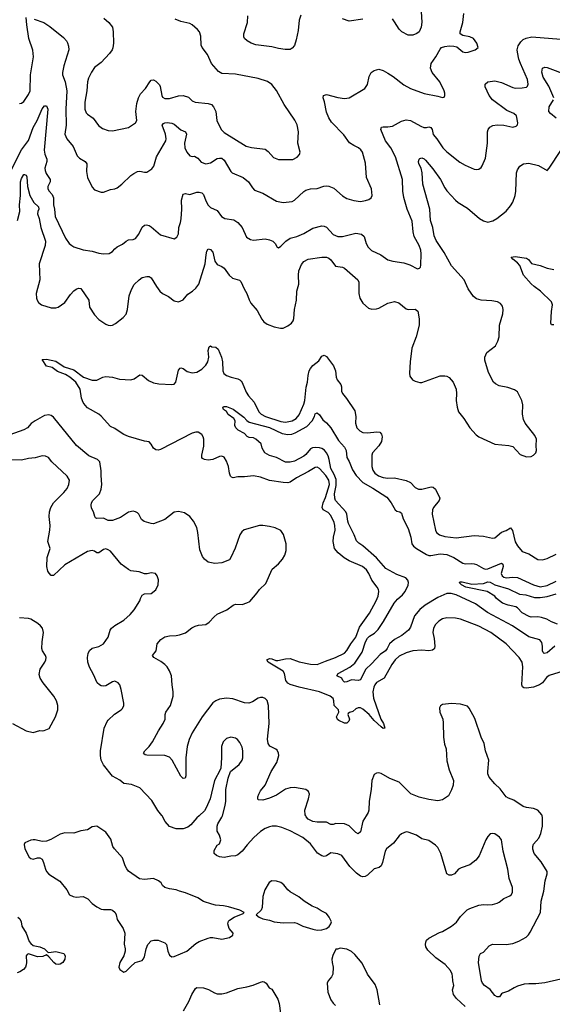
# Model space of a CAD drawing. Header units: inches. Extents: x 1173000 to 1307049, y 522583 to 678455.
# Tile 220 of 256: x 1224993 to 1229676, y 598344 to 606995. Entities that reach past the tile are written whole.
import ezdxf

# ---------------------------------------------------------------- set-up
doc = ezdxf.new("R2010")
doc.units = ezdxf.units.IN
doc.header["$MEASUREMENT"] = 0
doc.layers.add('B2529', color=7, linetype='Continuous')
doc.layers.add('B2620', color=7, linetype='Continuous')

msp = doc.modelspace()

# ---------------------------------------------------------------- linework, layer by layer
at = {"layer": 'B2529', "color": 5}
for points, elevation in [([(1226569.6, 600000), (1226550, 599982), (1226498, 599922), (1226470, 599900.5), (1226430, 599886), (1226370, 599886), (1226310, 599905.1), (1226271.8, 599950), (1226244.6, 600000)], 940), ([(1228910, 598325.2), (1228834.5, 598394.5), (1228807, 598430), (1228798, 598470), (1228809.4, 598510), (1228801.3, 598550), (1228799.7, 598590), (1228796.9, 598610), (1228780.7, 598640.7), (1228733.8, 598693.8), (1228652.3, 598752.3), (1228581, 598821), (1228565.1, 598850), (1228560.7, 598870), (1228562.9, 598890), (1228571.3, 598908.7), (1228590, 598926), (1228684.4, 598975.6), (1228710, 598983), (1228790, 599030.6), (1228834.9, 599065.1), (1228870, 599114), (1228927.3, 599172.7), (1228950, 599186.8), (1229030, 599216.3), (1229070, 599220.5), (1229110, 599217.1), (1229150, 599221.6), (1229190, 599232.4), (1229210, 599240.4), (1229250, 599272.2), (1229302, 599298), (1229316, 599310), (1229327, 599330), (1229326, 599370), (1229296.9, 599450), (1229285.7, 599530), (1229243.6, 599690), (1229230, 599788), (1229213.1, 599813.1), (1229170, 599841.2), (1229150, 599846), (1229130, 599841.2), (1229110, 599819), (1229093, 599790), (1229031.8, 599648.2), (1229002.8, 599610), (1228951.3, 599570), (1228875.9, 599544.1), (1228851.3, 599530), (1228814.8, 599490), (1228790, 599479.5), (1228770, 599479.5), (1228749.4, 599490), (1228695.1, 599670), (1228670, 599720.9), (1228650, 599742.9), (1228590, 599784.5), (1228530, 599799.3), (1228482, 599830), (1228410, 599857), (1228390, 599858), (1228350, 599842.7), (1228330, 599825.2), (1228279.5, 599760.5), (1228217.3, 599710), (1228206.4, 599690), (1228182.6, 599590), (1228170, 599560.9), (1228152.7, 599547.3), (1228110, 599535.6), (1228050, 599478.9), (1228030, 599466.9), (1228010, 599464.8), (1227990, 599471.1), (1227955.3, 599495.3), (1227894.7, 599554.7), (1227825.2, 599650), (1227790, 599667), (1227730, 599675.1), (1227691.4, 599648.6), (1227670, 599644), (1227649.8, 599649.8), (1227612, 599672), (1227550, 599755.1), (1227482.9, 599810), (1227370, 599867.8), (1227297.3, 599897.3), (1227250, 599908.3), (1227211.7, 599908.3), (1227190, 599903), (1227150, 599887.8), (1227110, 599862.4), (1227050.4, 599810), (1226993.4, 599746.6), (1226950.4, 599690), (1226910, 599656.2), (1226890, 599647.3), (1226850, 599647), (1226790, 599633.6), (1226750, 599639.7), (1226723.7, 599650), (1226703.6, 599670), (1226703.3, 599696.7), (1226730, 599742), (1226750, 599754), (1226762, 599790), (1226748.7, 599830), (1226730, 599866), (1226729.5, 599909.5), (1226736.2, 599930), (1226771.7, 599988.3), (1226774.8, 600000)], 940), ([(1228038.5, 600000), (1228010, 599954.5), (1227990, 599859), (1227970, 599842), (1227950, 599854.7), (1227891.1, 599911.1), (1227850, 599929.8), (1227772.8, 599932.8), (1227750, 599922.4), (1227730, 599922.7), (1227690, 599943.5), (1227610, 599943), (1227570, 599949.2), (1227530.4, 599970.4), (1227512.9, 599990), (1227508.3, 600000)], 920), ([(1229750, 598566), (1229610, 598533.1), (1229530, 598524), (1229470, 598524.8), (1229430, 598519.8), (1229370, 598502.7), (1229340.5, 598490), (1229290, 598458.9), (1229238.5, 598441.5), (1229230, 598436.2), (1229210.9, 598409.1), (1229190, 598408.5), (1229170, 598419.9), (1229130, 598474.1), (1229080.3, 598510), (1229061.3, 598530), (1229054.5, 598550), (1229028.6, 598710), (1229032, 598768), (1229045.2, 598790), (1229070, 598802), (1229122.2, 598857.8), (1229150, 598872.2), (1229270.8, 598869.2), (1229330, 598878.3), (1229381.1, 598898.9), (1229445.1, 598934.9), (1229465.7, 598954.3), (1229481.5, 598978.5), (1229571.1, 599150), (1229577.3, 599250), (1229602.7, 599337.3), (1229612.1, 599430), (1229629.7, 599490), (1229629.6, 599510), (1229576.8, 599596.8), (1229516.2, 599670), (1229506.3, 599706.3), (1229506, 599730), (1229511.6, 599750), (1229557.1, 599802.9), (1229575.2, 599844.8), (1229589.7, 599910), (1229590, 599986), (1229586.3, 600000)], 920), ([(1224975.5, 599110), (1224994, 599094), (1225004.9, 599070), (1225012, 599030), (1225048.7, 598968.7), (1225077.1, 598897.1), (1225090, 598877.1), (1225110, 598862), (1225170, 598848.4), (1225211.8, 598831.8), (1225241, 598801), (1225250, 598798), (1225310, 598807.7), (1225382, 598790), (1225394, 598770), (1225390, 598742), (1225373, 598710), (1225350, 598697), (1225330, 598694.5), (1225310, 598698), (1225293.2, 598710), (1225250, 598762), (1225230, 598778), (1225194.9, 598765.1), (1225150, 598761.3), (1225070, 598787), (1225058, 598782), (1225048.9, 598771.1), (1225053.4, 598710), (1225050.3, 598690), (1225042.6, 598670), (1225026.4, 598650), (1224995.5, 598630), (1224970, 598619.8)], 940), ([(1228160.2, 598339.8), (1228136.3, 598470), (1228117.3, 598517.3), (1228050, 598609.2), (1228004.4, 598704.4), (1227941.2, 598781.2), (1227909.3, 598809.3), (1227870, 598829), (1227810, 598838), (1227788, 598828), (1227772, 598828), (1227746.2, 598773.8), (1227738, 598742), (1227740.4, 598710), (1227750.3, 598670), (1227745.2, 598610), (1227734.1, 598585.9), (1227705.3, 598550), (1227696.5, 598530), (1227702.3, 598450), (1227730, 598383), (1227750, 598353), (1227770, 598333.4)], 960), ([(1226434.1, 598285.9), (1226480.5, 598370), (1226506, 598430), (1226538.4, 598481.6), (1226550, 598492.4), (1226610, 598488.2), (1226652.8, 598472.8), (1226704.4, 598444.4), (1226730, 598435.3), (1226770, 598434.9), (1226810, 598444.6), (1226910, 598484.2), (1226990, 598497), (1227047.2, 598512.8), (1227110, 598539.5), (1227130, 598544.9), (1227141.1, 598541.1), (1227159.1, 598530), (1227186.8, 598490), (1227210, 598478), (1227261.6, 598390), (1227274.4, 598350), (1227285.1, 598265.1)], 940)]:
    msp.add_lwpolyline(points, dxfattribs=dict(at, elevation=elevation))
at = {"layer": 'B2529', "color": 5, "elevation": 960}
for points in [[(1225670, 599908.7), (1225630, 599904), (1225590, 599877.2), (1225530, 599867.3), (1225470, 599847.3), (1225390.6, 599849.4), (1225370, 599846), (1225350, 599839.3), (1225267.9, 599792.1), (1225230, 599777.2), (1225190, 599775.1), (1225130, 599789.5), (1225110, 599789.4), (1225090, 599786), (1225038, 599762), (1225031, 599749), (1225039.3, 599710), (1225077.3, 599637.3), (1225090, 599624), (1225110, 599619.1), (1225150, 599630.8), (1225170, 599631), (1225190, 599618), (1225202.8, 599590), (1225219.1, 599530), (1225230, 599511), (1225250, 599487.3), (1225345.8, 599425.8), (1225406, 599350), (1225430, 599306.8), (1225462, 599290), (1225490, 599284), (1225551.3, 599291.3), (1225591.1, 599271.1), (1225631.3, 599230), (1225670, 599201), (1225710, 599181), (1225730, 599176), (1225790, 599176), (1225810, 599170.8), (1225832, 599150), (1225842, 599130), (1225851, 599090), (1225903.8, 599010), (1225916.3, 598970), (1225912.7, 598872.7), (1225920.5, 598830), (1225919.3, 598810), (1225907.7, 598770), (1225874, 598710), (1225864.7, 598670), (1225872, 598650), (1225910, 598626), (1225930, 598636), (1225966, 598674), (1226009.6, 598710.4), (1226068.7, 598730), (1226078.9, 598741.1), (1226090, 598762), (1226104.5, 598830), (1226120.9, 598870), (1226150, 598903), (1226171.3, 598908.7), (1226210, 598906.3), (1226270, 598883.8), (1226283.8, 598870), (1226294.4, 598810), (1226310, 598774.8), (1226330, 598762), (1226350, 598764.9), (1226462, 598810), (1226541.2, 598878.8), (1226570, 598894.8), (1226650, 598924.7), (1226670, 598931), (1226690, 598931), (1226770, 598917.3), (1226838, 598930), (1226868, 598950), (1226868.7, 598970), (1226835.3, 599010), (1226824, 599050), (1226830, 599074), (1226836.4, 599083.6), (1226878, 599110), (1226959, 599141), (1226968, 599150), (1226928, 599170), (1226830, 599199.5), (1226786, 599210), (1226715.5, 599215.5), (1226683.1, 599223.1), (1226610, 599248.7), (1226558.9, 599278.9), (1226450, 599322), (1226396.6, 599336.6), (1226370, 599349.3), (1226310, 599357.2), (1226270, 599369), (1226250, 599388.7), (1226237.2, 599410), (1226213.2, 599430), (1226170, 599449.3), (1226090, 599440.9), (1226046.8, 599446.8), (1225950, 599514), (1225934, 599534), (1225921, 599561), (1225898, 599630), (1225825.2, 599710), (1225813.2, 599730), (1225795.5, 599795.5), (1225750, 599855.3)], [(1227210.5, 599429.5), (1227186, 599414), (1227147, 599350), (1227132, 599290), (1227124.9, 599195.1), (1227116, 599170), (1227072, 599130), (1227098, 599110), (1227130, 599094.8), (1227190, 599082.8), (1227230, 599067.3), (1227310, 599058.8), (1227410, 599062), (1227430, 599058), (1227482, 599030), (1227570, 599002.8), (1227610, 598996), (1227650, 598998), (1227670, 599004.7), (1227690, 599011.3), (1227712.9, 599027.1), (1227728.7, 599050), (1227735.3, 599070), (1227715.3, 599110), (1227690, 599142), (1227644.1, 599164.1), (1227609.6, 599189.6), (1227565.9, 599205.9), (1227495.1, 599250), (1227448.2, 599288.2), (1227370, 599332.7), (1227350, 599349.2), (1227314.9, 599394.9), (1227290, 599414.5), (1227250, 599427.3)]]:
    msp.add_lwpolyline(points, close=True, dxfattribs=at)
at = {"layer": 'B2620', "color": 5}
for points, elevation in [([(1228518.9, 607110), (1228527.6, 606972.4), (1228524.2, 606930), (1228505.5, 606890), (1228486.1, 606873.9), (1228450, 606859.7), (1228410, 606858.9), (1228351.8, 606890), (1228330, 606911.8), (1228290, 606978), (1228270, 607002.7)], 960), ([(1224990, 606259.1), (1225010, 606260.7), (1225030, 606276.3), (1225070, 606337.1), (1225083.5, 606370), (1225087, 606510), (1225114.5, 606670), (1225107, 606727), (1225074.2, 606830), (1225056.4, 606950), (1225050, 607014)], 960), ([(1225120.2, 607000.2), (1225203.8, 606970), (1225256.9, 606936.9), (1225377.8, 606837.8), (1225404.9, 606810), (1225413, 606793), (1225422.4, 606762.4), (1225424.6, 606730), (1225379.8, 606590), (1225370.2, 606530.2), (1225370.2, 606510), (1225392.2, 606450), (1225406.5, 606370), (1225399.3, 606210), (1225400.9, 606070), (1225390.4, 605990), (1225406.4, 605950), (1225462.4, 605882.4), (1225498.3, 605798.3), (1225518.5, 605778.5), (1225570, 605750.3), (1225582.6, 605730), (1225581.2, 605661.2), (1225587.8, 605607.8), (1225630, 605522.8), (1225650, 605501), (1225710, 605478.8), (1225730, 605478.8), (1225790, 605504), (1225830, 605510.6), (1225850, 605519.1), (1225890, 605550.4), (1225970, 605626), (1225996.6, 605643.4), (1226030, 605660.3), (1226050, 605663.7), (1226090, 605654.4), (1226110, 605657.1), (1226155.1, 605684.9), (1226171, 605709), (1226194.7, 605790), (1226277.3, 605930), (1226280.4, 605950), (1226276.1, 605990), (1226246, 606070), (1226256.6, 606083.4), (1226269, 606090), (1226290, 606091.7), (1226330, 606086.7), (1226350, 606077.6), (1226408.5, 606028.5), (1226450.4, 606010), (1226459, 605990), (1226442.9, 605910), (1226444.7, 605870), (1226461.5, 605830), (1226490, 605800.3), (1226510, 605794.6), (1226530, 605796.1), (1226558.3, 605778.3), (1226590, 605744.6), (1226630, 605730.3), (1226670, 605738.9), (1226730, 605775.5), (1226750, 605779.6), (1226770, 605777.4), (1226790, 605762.4), (1226850, 605661.6), (1226861.6, 605650), (1226959.1, 605610), (1227003.8, 605570), (1227038.5, 605518.5), (1227058.9, 605498.9), (1227130.2, 605470.2), (1227250, 605400.4), (1227310, 605388.7), (1227390, 605398), (1227410, 605410.3), (1227490, 605484.9), (1227510, 605498), (1227550, 605508.8), (1227610, 605512), (1227667.3, 605532.7), (1227690, 605534.9), (1227710, 605531.8), (1227754.1, 605514.1), (1227830, 605448), (1227870, 605423.8), (1227930, 605405.5), (1227990, 605399.1), (1228034.2, 605405.8), (1228063.2, 605416.8), (1228082, 605430), (1228093.2, 605450), (1228085.1, 605510), (1228042.4, 605610), (1228034.1, 605734.1), (1228007.3, 605830), (1227993.1, 605853.1), (1227972.3, 605870), (1227929.7, 605889.7), (1227893.5, 605913.5), (1227842.4, 605982.4), (1227733.6, 606093.6), (1227710, 606133.2), (1227690, 606182), (1227673.3, 606273.3), (1227660.9, 606310), (1227664, 606330), (1227690, 606338), (1227790, 606310.4), (1227850, 606303.8), (1227890, 606308.4), (1228028.1, 606391.9), (1228050, 606426), (1228065.1, 606494.9), (1228084.5, 606530), (1228109.7, 606550.3), (1228150, 606559.3), (1228190, 606548.4), (1228230, 606527), (1228277.2, 606497.2), (1228370, 606422.6), (1228430, 606390.4), (1228550, 606346.4), (1228670, 606323), (1228710, 606311), (1228724, 606316), (1228731.9, 606328.1), (1228732, 606350), (1228725.2, 606370), (1228687, 606450), (1228620.9, 606530), (1228604.5, 606570), (1228610, 606611), (1228651.2, 606668.8), (1228690, 606736), (1228701.2, 606750), (1228730, 606760.4), (1228770, 606764.4), (1228810, 606761.6), (1228836.1, 606756.1), (1228890, 606713.4), (1228910, 606707), (1228935.3, 606710), (1228998, 606730), (1229024, 606750), (1229012.7, 606790), (1228982.7, 606830), (1228950, 606845.1), (1228890, 606855.1), (1228865.2, 606870), (1228866, 606890), (1228889.5, 606970), (1228898, 607050)], 960), ([(1225733.4, 607010), (1225778, 606970), (1225810.2, 606930.2), (1225815.8, 606890), (1225818.7, 606790), (1225813, 606747), (1225806.4, 606730), (1225781.1, 606698.9), (1225710, 606619.5), (1225650, 606574.5), (1225624.5, 606535.5), (1225598.2, 606481.8), (1225589.3, 606450.7), (1225584.7, 606370), (1225566.7, 606270), (1225566, 606210), (1225578.3, 606178.3), (1225590, 606165.2), (1225640.3, 606130), (1225687, 606067), (1225719.9, 606039.9), (1225770, 606021.3), (1225810, 606019.5), (1225950, 606048.2), (1226010, 606088), (1226022.4, 606110), (1226015.5, 606190), (1226022.3, 606257.7), (1226036.5, 606310), (1226056.5, 606343.5), (1226098.2, 606390), (1226135.8, 606450), (1226150, 606465.3), (1226170, 606467.2), (1226190, 606456.5), (1226222.3, 606422.3), (1226229.3, 606409.3), (1226242.7, 606330), (1226250, 606315.5), (1226270, 606303.1), (1226310, 606303.6), (1226390, 606327.6), (1226430, 606328.9), (1226476.1, 606316.1), (1226510, 606283), (1226536, 606270), (1226650, 606259.5), (1226680.7, 606250), (1226697.6, 606230), (1226716.5, 606190), (1226726.7, 606110), (1226763.8, 606030), (1226790, 606004.9), (1226984.2, 605884.2), (1227030, 605871.4), (1227150, 605856.9), (1227178.2, 605838.2), (1227225.4, 605785.4), (1227270, 605767.7), (1227393.5, 605766.5), (1227432.6, 605787.4), (1227452, 605810), (1227458.4, 605830), (1227439.7, 605910), (1227445.1, 606010), (1227432.9, 606072.9), (1227413.5, 606113.5), (1227319.2, 606250), (1227251.8, 606371.8), (1227210, 606425.1), (1227171.8, 606451.8), (1227090, 606477.7), (1226890, 606517.4), (1226770, 606524), (1226739.6, 606539.6), (1226680.5, 606610), (1226642.9, 606690), (1226597.4, 606750), (1226587.9, 606772.1), (1226586.6, 606850), (1226572.7, 606890), (1226557.2, 606910), (1226509.2, 606950), (1226490, 606960.7), (1226410, 606978.4), (1226359.3, 606999.3)], 980), ([(1227465.4, 607034.6), (1227451.5, 606990), (1227440.5, 606899.5), (1227422.7, 606817.3), (1227408.8, 606770), (1227390, 606744.2), (1227370, 606734.3), (1227327.5, 606732.5), (1227270, 606740.9), (1227210, 606756.4), (1227070, 606775.8), (1227029.2, 606790), (1226992.3, 606810), (1226969.8, 606829.8), (1226964.4, 606844.4), (1226964.8, 606870), (1226995.1, 606970), (1226998, 607030)], 960), ([(1228010, 606999.8), (1227890, 606983.5), (1227830, 607004.2)], 960), ([(1224919.7, 605680.3), (1225007.5, 605852.5), (1225070, 605934.7), (1225110, 606047.2), (1225146, 606110), (1225190, 606212.7), (1225210, 606239.1), (1225230, 606238.8), (1225239.5, 606210), (1225208.2, 605848.2), (1225212.5, 605812.5), (1225231.1, 605770), (1225230.2, 605750), (1225214.4, 605690), (1225215.5, 605670), (1225224.2, 605644.2), (1225260.9, 605590), (1225261.1, 605570), (1225240.3, 605530), (1225241.3, 605510), (1225252.2, 605490), (1225279.2, 605459.2), (1225290.2, 605430.2), (1225290.2, 605370), (1225300.2, 605330), (1225304.7, 605264.7), (1225396.7, 605076.7), (1225427.7, 605030), (1225450.8, 605010), (1225470, 605000.4), (1225550, 604973.4), (1225630, 604962.3), (1225690, 604942.6), (1225730, 604937), (1225778.7, 604941.3), (1225810, 604958), (1225830, 604983), (1225850, 604999.3), (1225896.6, 605023.4), (1225930, 605050.4), (1225950, 605061.6), (1225990, 605063.8), (1226010, 605073), (1226040.7, 605110), (1226070, 605171), (1226089.6, 605190.4), (1226107.2, 605192.8), (1226130, 605187.3), (1226150, 605175.5), (1226230, 605106.4), (1226350, 605071), (1226374.8, 605085.2), (1226390, 605114), (1226392.3, 605170), (1226407.4, 605212.6), (1226413.3, 605246.7), (1226419.8, 605330), (1226416.9, 605410), (1226430, 605461), (1226450, 605467.7), (1226490, 605459.5), (1226550, 605481.3), (1226570, 605481.3), (1226594.8, 605474.8), (1226610, 605460.7), (1226630, 605402.8), (1226650, 605364.9), (1226670, 605346), (1226730, 605318), (1226766.5, 605266.5), (1226798, 605250), (1226876.9, 605236.9), (1226910, 605213.4), (1226950.2, 605170.2), (1226985.9, 605085.9), (1227022.8, 605062.8), (1227050, 605059.3), (1227150, 605068.5), (1227190, 605062.4), (1227218.8, 605050), (1227238.8, 605030), (1227258, 604998), (1227270, 604991.3), (1227290, 605004.7), (1227332, 605050), (1227370, 605075.3), (1227430, 605091.8), (1227490, 605115.6), (1227570, 605163.1), (1227650, 605183.1), (1227670, 605182.4), (1227690, 605173), (1227750, 605108.7), (1227790, 605090.3), (1227830, 605090.3), (1227950, 605119.2), (1227999.1, 605110), (1228022.6, 605090), (1228040.9, 605030), (1228056.9, 604996.9), (1228087.3, 604967.3), (1228167.7, 604930), (1228230, 604884.4), (1228273, 604873), (1228370, 604860.3), (1228422, 604842), (1228490, 604807.7), (1228509.3, 604810.7), (1228518, 604822), (1228521.5, 604838.5), (1228522.7, 604937.3), (1228518.8, 604970), (1228505.8, 605010), (1228462.2, 605090), (1228453.5, 605130), (1228444.5, 605224.5), (1228399.8, 605330), (1228372.1, 605432.1), (1228361.1, 605490), (1228358.3, 605590), (1228297.8, 605790), (1228256.1, 605870), (1228209.8, 605930), (1228169.7, 606030), (1228174, 606050), (1228190, 606055.3), (1228230, 606054.6), (1228270, 606060.3), (1228350, 606104.2), (1228390, 606116.5), (1228430, 606108.9), (1228519.1, 606059.1), (1228547.7, 606047.7), (1228570, 606047.3), (1228590, 606052.8), (1228608.2, 606048.2), (1228618.9, 606030), (1228630, 605988), (1228662, 605950), (1228713.7, 605870), (1228750, 605833.7), (1228863.4, 605743.4), (1228910, 605715.8), (1228990, 605682.4), (1229010, 605679.3), (1229030, 605683), (1229050, 605696.3), (1229060.7, 605710), (1229090, 605778), (1229105.4, 605910), (1229106.9, 606010), (1229111.8, 606030), (1229127, 606050), (1229154, 606066), (1229190, 606071.8), (1229250, 606068.7), (1229330, 606050.8), (1229359.3, 606060.7), (1229369.1, 606070.9), (1229373.2, 606090), (1229361.2, 606150), (1229339, 606170), (1229276.2, 606196.2), (1229149.6, 606290), (1229120.9, 606330), (1229086.3, 606406.3), (1229084.5, 606430), (1229109, 606450), (1229170, 606456.9), (1229230, 606444.4), (1229330, 606399.6), (1229350, 606394.6), (1229410, 606395.3), (1229450, 606403.7), (1229457.6, 606410), (1229465.1, 606430), (1229459.2, 606470), (1229396.8, 606610), (1229382.9, 606650), (1229369.8, 606710.2), (1229368, 606732), (1229374.8, 606765.2), (1229399.6, 606800.4), (1229419.8, 606820.2), (1229445.6, 606834.4), (1229496.1, 606843.9), (1229750, 606823)], 940), ([(1229688.3, 606310), (1229646, 606410), (1229594.7, 606490), (1229584.4, 606535.6), (1229591.1, 606568.9), (1229610, 606578.7), (1229630, 606575.3), (1229810, 606508.5)], 920), ([(1229709.8, 606129.8), (1229659.5, 606170), (1229647, 606190), (1229647.6, 606230), (1229686, 606290)], 920), ([(1224973.5, 605230), (1224994.1, 605310), (1224991.6, 605370), (1224999.6, 605450), (1225001, 605570), (1225010, 605600.2), (1225030, 605636.4), (1225035.3, 605635.3), (1225050, 605630.5), (1225054.8, 605614.8), (1225061.2, 605530), (1225080.7, 605450), (1225117.5, 605390), (1225159.7, 605350), (1225161.3, 605330), (1225151.3, 605310), (1225150.9, 605290), (1225165.1, 605250), (1225177.5, 605170), (1225219.8, 605050), (1225216.3, 605010), (1225163.6, 604850), (1225170.4, 604710), (1225138.7, 604590), (1225140.3, 604550), (1225146.7, 604530), (1225159.3, 604510), (1225184, 604490), (1225270, 604463.6), (1225310, 604464.6), (1225330, 604470.3), (1225390, 604511.8), (1225440, 604580), (1225470, 604612.2), (1225490, 604628.4), (1225510, 604636.4), (1225530, 604634.9), (1225602, 604530), (1225605.3, 604470), (1225650, 604401.6), (1225690, 604362.4), (1225750, 604320.5), (1225770.4, 604310.4), (1225790, 604308.2), (1225810, 604312.7), (1225834.1, 604325.9), (1225902.5, 604377.5), (1225930, 604407.7), (1225942, 604450), (1225955.8, 604570), (1225976.6, 604623.4), (1226000.7, 604670), (1226042, 604710), (1226070, 604730.3), (1226110, 604739.5), (1226130, 604737.6), (1226150, 604728), (1226195.3, 604650), (1226226.4, 604610), (1226250, 604590.5), (1226302.7, 604562.7), (1226350, 604526), (1226390, 604517.6), (1226430, 604534.9), (1226470, 604584.4), (1226511.6, 604610), (1226543, 604637), (1226568, 604672), (1226624.5, 604850), (1226631.4, 604930), (1226639, 604961), (1226650, 604981.6), (1226670, 604976), (1226691.9, 604951.9), (1226710, 604874.8), (1226730, 604844), (1226770, 604827.7), (1226790, 604813.4), (1226833.7, 604750), (1226863.2, 604723.2), (1226925.7, 604705.7), (1226936.1, 604696.1), (1226966.7, 604630), (1226991, 604590), (1227010, 604534), (1227025.3, 604505.3), (1227081.1, 604441.1), (1227122.8, 604362.8), (1227141, 604341), (1227170, 604321.1), (1227230, 604297.6), (1227285.9, 604285.9), (1227310, 604286.4), (1227350, 604304.4), (1227382, 604330), (1227396.9, 604350), (1227403, 604370), (1227409.7, 604450), (1227426, 604530), (1227429.8, 604610), (1227447.2, 604672.8), (1227443.6, 604750), (1227446.5, 604790), (1227470, 604843.1), (1227490, 604872), (1227530, 604891.7), (1227650, 604907.7), (1227690, 604908.8), (1227710, 604901.1), (1227730, 604884.9), (1227770, 604828.5), (1227830, 604821.3), (1227850, 604812.4), (1227967, 604710), (1227975.6, 604690), (1227974.6, 604590), (1227983.1, 604550), (1228010, 604504), (1228060.9, 604460.9), (1228090, 604450.6), (1228130, 604454.9), (1228150, 604461.3), (1228230, 604504.9), (1228290, 604518), (1228326.3, 604506.3), (1228390, 604453.4), (1228410, 604448.2), (1228470, 604452), (1228494.7, 604434.7), (1228506.1, 604366.1), (1228506.3, 604310), (1228479, 604210), (1228442, 604110), (1228426.7, 603990), (1228419.1, 603890), (1228424.1, 603864.1), (1228446.8, 603830), (1228470, 603818), (1228510, 603808.2), (1228530, 603808.2), (1228690, 603865.7), (1228730, 603867), (1228750, 603862.4), (1228770, 603850.4), (1228803.8, 603810), (1228830.4, 603750), (1228834.9, 603710), (1228830.5, 603650), (1228839.1, 603590), (1228850.7, 603550), (1228899.3, 603490), (1228950.4, 603410), (1229007.1, 603347.1), (1229030, 603328.7), (1229170, 603265.3), (1229294, 603254), (1229330, 603245.5), (1229394.6, 603174.6), (1229450, 603154), (1229490, 603157.3), (1229511.5, 603168.5), (1229532.3, 603190), (1229537, 603210), (1229534, 603250), (1229538.4, 603310), (1229521.5, 603341.5), (1229438, 603450), (1229423.3, 603483.3), (1229413.3, 603530), (1229418, 603610), (1229409.6, 603650), (1229370, 603726), (1229344.4, 603744.4), (1229284.6, 603764.6), (1229210, 603778), (1229175.6, 603795.6), (1229158.4, 603810), (1229114.5, 603894.5), (1229082.5, 604002.5), (1229082.6, 604030), (1229101.5, 604070), (1229175.8, 604130), (1229198, 604170), (1229207.6, 604210), (1229211, 604311), (1229242.6, 604410), (1229244.7, 604450), (1229237.7, 604477.7), (1229220.8, 604500.8), (1229195.2, 604515.2), (1229144.8, 604524.8), (1229050, 604532), (1229010, 604543.9), (1228984, 604564), (1228935.6, 604630), (1228900.5, 604710), (1228790, 604831.8), (1228724.8, 604950), (1228655.7, 605055.7), (1228637.6, 605097.6), (1228624.3, 605170), (1228606.2, 605230), (1228600.1, 605330), (1228537.8, 605550), (1228532.6, 605650), (1228523.4, 605690), (1228501.9, 605730), (1228499.2, 605750), (1228505, 605770), (1228510, 605775.5), (1228530, 605781.1), (1228550, 605772.9), (1228561.3, 605761.3), (1228625.9, 605685.9), (1228694, 605590), (1228730, 605518.4), (1228750, 605490.3), (1228824.2, 605410), (1228848.5, 605390), (1228930, 605339.6), (1229035.8, 605250), (1229070, 605226.7), (1229110, 605216.5), (1229152.5, 605227.5), (1229189.5, 605250), (1229270, 605312.2), (1229310, 605360.4), (1229328.8, 605391.2), (1229348.4, 605450), (1229355.6, 605490), (1229360.9, 605650), (1229370, 605676.3), (1229392.1, 605707.9), (1229424, 605730), (1229470, 605735.2), (1229555.5, 605715.5), (1229630, 605670.8), (1229650, 605690.8), (1229750, 605844.9)], 920), ([(1229690, 604315.4), (1229670, 604314.5), (1229662.7, 604330), (1229668.1, 604430), (1229676.8, 604490), (1229670, 604516.9), (1229573.7, 604610), (1229516.1, 604650), (1229490, 604675), (1229424, 604750), (1229390, 604834.4), (1229370, 604858.4), (1229327.8, 604890), (1229313.2, 604910), (1229350, 604915.2), (1229450, 604900.2), (1229467.1, 604887.1), (1229493.5, 604853.5), (1229570, 604836.6), (1229630, 604810.8), (1229690, 604799.3)], 880), ([(1229810, 601283.7), (1229650, 601233.5), (1229623.9, 601216.1), (1229590.1, 601169.9), (1229563.8, 601150), (1229510, 601129.9), (1229450, 601123.1), (1229425.3, 601125.3), (1229413, 601133), (1229406.9, 601150), (1229417.8, 601310), (1229412, 601350), (1229384.8, 601390), (1229270.8, 601510), (1229135.4, 601610), (1229030, 601665.6), (1228870, 601728.3), (1228823.9, 601736.1), (1228750, 601740.5), (1228710, 601731.1), (1228679.3, 601710), (1228650, 601680.7), (1228630.3, 601650), (1228624.6, 601610), (1228637.4, 601557.4), (1228642.6, 601490), (1228640.4, 601470), (1228635.3, 601464.7), (1228623.4, 601456.6), (1228590.2, 601449.8), (1228530, 601456.8), (1228450.8, 601450), (1228390, 601431.6), (1228330, 601403.5), (1228295, 601370), (1228265.6, 601330), (1228196.9, 601210), (1228130, 601171.8), (1228114.3, 601150), (1228106.1, 601130), (1228099.2, 601090), (1228105.1, 601034.9), (1228168.6, 600848.6), (1228192.7, 600810), (1228202.8, 600770), (1228190, 600766.8), (1228170, 600782), (1228110, 600838.1), (1228066, 600890), (1228010, 600936.8), (1227990, 600947.9), (1227970, 600949.8), (1227950, 600939.8), (1227923.1, 600916.9), (1227893.4, 600906.6), (1227882, 600898), (1227877.3, 600890), (1227892.9, 600850), (1227887.5, 600832.5), (1227870, 600814.2), (1227850, 600815.3), (1227798, 600838), (1227786.8, 600846.8), (1227778.7, 600870), (1227798, 600910), (1227795.8, 600930), (1227757.7, 600970), (1227756.1, 601010), (1227748.7, 601030), (1227722, 601050), (1227630, 601090.6), (1227450.7, 601130.7), (1227370, 601154.2), (1227350, 601166), (1227333.5, 601190), (1227321.5, 601250), (1227310.8, 601270), (1227176.9, 601350), (1227165.6, 601370), (1227190, 601381.8), (1227210, 601378.8), (1227244.4, 601364.4), (1227264.1, 601364.1), (1227330, 601380.8), (1227370, 601382.4), (1227450, 601352.1), (1227550, 601332.6), (1227609.3, 601329.3), (1227680.5, 601359.5), (1227769.6, 601390), (1227847.6, 601430), (1227870, 601452), (1227903.5, 601510), (1227948.9, 601570), (1227981.7, 601658.3), (1228070, 601780.3), (1228127.7, 601890), (1228143.5, 601930), (1228151, 601970), (1228146.6, 601990), (1228136.3, 602010), (1228089.9, 602069.9), (1228062.9, 602130), (1228041.2, 602161.2), (1228007.8, 602190), (1227890, 602239.5), (1227846.1, 602266.1), (1227791.9, 602310), (1227761.2, 602350), (1227748.7, 602410), (1227751.6, 602450), (1227765.9, 602510), (1227764.6, 602550), (1227758.1, 602578.1), (1227730, 602637.6), (1227703.9, 602663.9), (1227661, 602690), (1227651.6, 602710), (1227660.2, 602750), (1227681.7, 602798.3), (1227717.3, 602910), (1227711.1, 602950), (1227686.1, 602990), (1227630, 603052), (1227610, 603063.1), (1227590, 603061.8), (1227533.5, 603026.5), (1227426.5, 602970), (1227370, 602932.5), (1227350, 602926.3), (1227310, 602928), (1227190, 602947.3), (1227110, 602975.4), (1227050, 602988.5), (1226970, 602979.1), (1226910, 602978.7), (1226869.2, 602970), (1226855.5, 602975.5), (1226845.8, 602985.8), (1226837.7, 603010), (1226828.4, 603070), (1226810, 603117.2), (1226790, 603152.3), (1226770, 603159.6), (1226750, 603156.3), (1226690, 603132.3), (1226650, 603125.1), (1226619, 603130), (1226601.1, 603141.1), (1226594.5, 603150), (1226594.7, 603170), (1226612.7, 603247.3), (1226612.9, 603310), (1226606.9, 603330), (1226593.7, 603350), (1226562, 603370), (1226541, 603370), (1226510, 603361.5), (1226230, 603218.4), (1226210, 603214), (1226190, 603216.2), (1226170, 603232), (1226150, 603267), (1226130, 603287.6), (1226088.9, 603291.1), (1225950, 603334.1), (1225909.8, 603350), (1225875.1, 603370), (1225830, 603404.4), (1225790, 603420.9), (1225710, 603512.1), (1225688, 603530), (1225590, 603584.8), (1225567.8, 603607.8), (1225550, 603632.8), (1225535.6, 603670), (1225523.8, 603750), (1225486, 603810), (1225435.1, 603855.1), (1225396.9, 603876.9), (1225325, 603905), (1225278, 603938), (1225229.7, 603949.7), (1225189.3, 604010), (1225228.5, 604011.5), (1225310, 603995.2), (1225384.2, 603944.2), (1225470, 603918.3), (1225555.3, 603855.3), (1225630, 603827.4), (1225670, 603826.7), (1225725.3, 603854.7), (1225750, 603859.6), (1225810, 603853.3), (1225870, 603835.6), (1225970, 603830.1), (1225999.3, 603840.7), (1226050, 603875.6), (1226070, 603872.9), (1226124.7, 603824.7), (1226170, 603805.8), (1226215.8, 603795.8), (1226329.7, 603790.3), (1226350, 603793.4), (1226364.5, 603810), (1226390, 603916), (1226405.1, 603934.9), (1226410, 603937.1), (1226430, 603930.4), (1226465.1, 603905.1), (1226510, 603892.8), (1226550, 603897.7), (1226595.3, 603924.7), (1226630, 603958.5), (1226646.8, 603990), (1226657, 604030), (1226650.7, 604090), (1226658.6, 604121.4), (1226670, 604128.4), (1226682.2, 604122.2), (1226717.1, 604117.1), (1226739.2, 604099.2), (1226768.5, 604031.5), (1226776.5, 603990), (1226780.4, 603910), (1226787, 603887), (1226810.4, 603870.4), (1226853.5, 603853.5), (1226910, 603839.6), (1226930, 603830.3), (1226940, 603820), (1226950, 603808), (1226983.4, 603723.4), (1227005.6, 603690), (1227054.1, 603634.1), (1227096.2, 603550), (1227117.6, 603530), (1227154, 603510), (1227290, 603466.2), (1227330, 603459.5), (1227390, 603470.2), (1227423.1, 603490), (1227450, 603523.1), (1227490, 603615.8), (1227500.2, 603650), (1227512.3, 603767.7), (1227523.4, 603810), (1227528.7, 603870), (1227538.3, 603910), (1227548.5, 603931.5), (1227570, 603957.3), (1227622.9, 603997.1), (1227650, 604040.3), (1227670, 604047.2), (1227690, 604035.3), (1227752.6, 603952.6), (1227769.1, 603910), (1227775.7, 603855.7), (1227783.8, 603830), (1227815.8, 603790), (1227823.7, 603770), (1227823.8, 603730), (1227830.4, 603710), (1227866.1, 603666.1), (1227939.1, 603559.1), (1227948.9, 603510), (1227944.2, 603450), (1227957.7, 603410), (1227983.8, 603383.8), (1228010, 603368.4), (1228050, 603364.6), (1228134.5, 603374.5), (1228160.7, 603370), (1228174.9, 603354.9), (1228181.1, 603330), (1228174, 603290), (1228151.3, 603250), (1228094, 603190), (1228087.9, 603170), (1228089.2, 603070), (1228098, 603038), (1228114.6, 603010), (1228146.8, 602986.8), (1228190, 602973.7), (1228230, 602967.5), (1228290, 602969.1), (1228390, 602947.2), (1228427.9, 602927.9), (1228470, 602884.9), (1228501, 602870), (1228530, 602870.2), (1228610, 602891.6), (1228630, 602888.2), (1228650.2, 602870.2), (1228687.2, 602790), (1228682.6, 602770), (1228632.9, 602710), (1228624, 602690), (1228618.7, 602650), (1228648.7, 602510), (1228659.3, 602490), (1228683, 602470), (1228730, 602454.6), (1228830, 602443.6), (1228990, 602462.3), (1229070, 602457), (1229150, 602438.4), (1229170, 602443), (1229230, 602492.4), (1229270, 602506.3), (1229310, 602532), (1229325.7, 602505.7), (1229350, 602408.5), (1229370, 602373.4), (1229410, 602323.1), (1229470, 602300.9), (1229550, 602252.2), (1229590, 602248.5), (1229630, 602261.3), (1229710, 602300.4)], 880), ([(1229698.6, 601490), (1229630, 601432.3), (1229605.6, 601425.6), (1229595.1, 601435.1), (1229591.1, 601450), (1229590.8, 601490), (1229584.4, 601524.4), (1229566.4, 601546.4), (1229470, 601573.5), (1229325.1, 601670), (1229107.2, 601787.2), (1229001.7, 601861.7), (1228830, 601943.2), (1228787.2, 601952.8), (1228750, 601954.8), (1228670, 601919.8), (1228559.2, 601850), (1228510, 601812.8), (1228464.1, 601755.9), (1228430, 601656.9), (1228412.4, 601630), (1228354.2, 601585.8), (1228290, 601550.4), (1228243.8, 601510), (1228224.8, 601470), (1228210, 601449.8), (1228162.2, 601417.8), (1228090, 601337.8), (1228033.3, 601286.7), (1227990, 601195.6), (1227970, 601188.3), (1227910, 601195.3), (1227870, 601177), (1227850, 601174.5), (1227834.5, 601190), (1227826, 601210), (1227782, 601230), (1227792.3, 601250), (1227894.9, 601305.1), (1227939.3, 601340.7), (1228002.8, 601437.2), (1228034.1, 601530), (1228050, 601560.2), (1228070, 601578.3), (1228113.9, 601606.1), (1228143.5, 601636.5), (1228193.2, 601706.8), (1228287.1, 601870), (1228316.1, 601903.9), (1228359.5, 601940.5), (1228381.9, 601970), (1228407.4, 602027.4), (1228410.7, 602050), (1228406.6, 602070), (1228389.5, 602090), (1228310, 602120.2), (1228212.9, 602172.9), (1228130, 602267.6), (1228010, 602372.9), (1227974.5, 602394.5), (1227954.9, 602414.9), (1227933.8, 602470), (1227884.7, 602570), (1227877.5, 602590), (1227869.9, 602649.9), (1227860.7, 602670), (1227769.9, 602770), (1227763.9, 602790), (1227761.1, 602830), (1227776.4, 602903.6), (1227774.2, 602954.2), (1227759.5, 602999.5), (1227727.5, 603052.5), (1227714.8, 603130), (1227704.1, 603164.1), (1227690.3, 603190.3), (1227671.7, 603211.7), (1227650, 603226.2), (1227630, 603232.8), (1227590, 603236.6), (1227566.5, 603233.5), (1227550, 603225.8), (1227510, 603175.4), (1227490, 603160.8), (1227410, 603117.3), (1227370, 603106.4), (1227328.8, 603108.8), (1227250, 603149.6), (1227190, 603165.1), (1227149.6, 603190), (1227124.5, 603230), (1227115.6, 603270), (1227070.7, 603310.7), (1227050, 603320.5), (1227010, 603325.6), (1226992.7, 603332.7), (1226970, 603359.3), (1226915.3, 603390), (1226894, 603410), (1226885.2, 603430), (1226889, 603470), (1226877, 603490), (1226826.9, 603526.9), (1226812.1, 603552.1), (1226785.2, 603570), (1226779, 603590), (1226790, 603596.3), (1226810, 603598), (1226870, 603572.3), (1226963, 603503), (1226990, 603473.4), (1227010, 603459.1), (1227190, 603413), (1227300.8, 603360.8), (1227350, 603350.1), (1227385.2, 603354.8), (1227414.5, 603365.5), (1227518.4, 603421.6), (1227563.5, 603470), (1227584.5, 603510), (1227590, 603530.8), (1227610, 603540.7), (1227630, 603524), (1227658.5, 603478.5), (1227690, 603452.4), (1227730, 603408.5), (1227797.6, 603297.6), (1227850, 603240.4), (1227863.9, 603210), (1227869.3, 603150), (1227890, 603112.2), (1227919.8, 603039.8), (1227950.2, 602990), (1228009.7, 602929.7), (1228099.4, 602879.4), (1228219.8, 602799.8), (1228259.6, 602750), (1228294.4, 602690), (1228310, 602677), (1228336, 602670), (1228350, 602658.8), (1228364.4, 602610), (1228410, 602524.9), (1228432.9, 602450), (1228442.2, 602390), (1228456.2, 602370), (1228481.2, 602350), (1228570, 602295.2), (1228590, 602287.9), (1228607.4, 602287.4), (1228690, 602302.1), (1228750, 602295.7), (1228809.6, 602269.6), (1228890, 602218.8), (1228910, 602213), (1228970, 602217.3), (1228990, 602214), (1229010, 602207.9), (1229070, 602174.2), (1229090, 602168.4), (1229110, 602170.2), (1229230, 602220.2), (1229241.7, 602210), (1229242.9, 602190), (1229226.6, 602130), (1229234.3, 602110), (1229250, 602097.6), (1229270, 602090.2), (1229330, 602096.8), (1229370, 602093.4), (1229510.4, 602030), (1229570, 602012.7), (1229630, 602023.8), (1229710, 602063.2)], 860), ([(1227508.3, 600000), (1227503.7, 600010), (1227501.2, 600050), (1227533.3, 600150), (1227539.8, 600190), (1227532.4, 600212.4), (1227510, 600232.4), (1227410, 600248.9), (1227370, 600244.8), (1227330, 600233), (1227250, 600181.5), (1227190, 600153.8), (1227130, 600139.1), (1227090, 600139.3), (1227085.4, 600150), (1227087.1, 600167.1), (1227095.6, 600190), (1227110, 600219.3), (1227152.4, 600270), (1227204.4, 600390), (1227254.8, 600470), (1227271.2, 600530), (1227269.6, 600550), (1227256, 600576), (1227245.4, 600585.4), (1227192, 600612), (1227176.3, 600636.3), (1227172.8, 600672.8), (1227187.8, 600810), (1227182, 600970), (1227170, 601012), (1227150, 601031.8), (1227130, 601039.5), (1227110, 601040.7), (1227090, 601033.6), (1227039.1, 601000.9), (1227009.1, 600990.9), (1226970, 600991.9), (1226867.7, 601027.7), (1226810, 601034.8), (1226750, 601024), (1226716.3, 601010), (1226690, 600992.8), (1226596.5, 600870), (1226509.3, 600730), (1226482.3, 600670), (1226466.2, 600610), (1226453, 600510), (1226452.8, 600350), (1226448.3, 600331.7), (1226430, 600327.8), (1226409.4, 600349.4), (1226332.6, 600490), (1226310, 600516.3), (1226270, 600531.1), (1226110, 600533.6), (1226096.2, 600536.2), (1226085.1, 600545.1), (1226082.9, 600550), (1226091.8, 600570), (1226131.8, 600610), (1226161.6, 600650), (1226213.5, 600746.5), (1226253.6, 600810), (1226271.2, 600850), (1226273.1, 600890), (1226279.3, 600910), (1226318, 600970), (1226341.5, 601050), (1226341.7, 601090), (1226332.5, 601152.5), (1226328.4, 601230), (1226310, 601275.1), (1226290, 601309.4), (1226269.8, 601329.8), (1226235.1, 601355.1), (1226173.2, 601390), (1226161.2, 601410), (1226193.2, 601450), (1226201.2, 601510), (1226235.1, 601550), (1226267.7, 601572.3), (1226310, 601582), (1226370, 601584), (1226399, 601590), (1226451.2, 601608.8), (1226507.9, 601652.1), (1226534.9, 601665.1), (1226565.6, 601674.4), (1226630, 601682), (1226658.9, 601701.1), (1226702, 601750), (1226728.5, 601771.5), (1226814.5, 601810), (1226870, 601852.4), (1226890, 601858.7), (1226950, 601858), (1226990, 601870.5), (1227015.4, 601884.6), (1227082, 601958), (1227102, 601990), (1227158.4, 602041.6), (1227213.4, 602166.6), (1227270, 602213.7), (1227304, 602256), (1227324.5, 602290), (1227335.7, 602330), (1227336.2, 602390), (1227312.7, 602472.7), (1227287.9, 602507.9), (1227239.3, 602530), (1227190, 602543.4), (1227130, 602552.4), (1227102.8, 602550), (1226967.8, 602512.2), (1226944.9, 602495.1), (1226927.6, 602470), (1226887.2, 602352.8), (1226850.3, 602269.7), (1226836.3, 602250), (1226770, 602221.6), (1226710, 602216.9), (1226648.7, 602230), (1226616.6, 602256.6), (1226598.9, 602278.9), (1226578, 602338), (1226560.4, 602490), (1226550, 602532.7), (1226522, 602590), (1226490, 602629.6), (1226442, 602662), (1226390, 602673.6), (1226350, 602667.6), (1226270, 602603.1), (1226170, 602567.1), (1226150, 602568.3), (1226087.1, 602587.1), (1226064.8, 602604.8), (1226041.6, 602650), (1226030, 602661.6), (1226010, 602672.6), (1225990, 602675.8), (1225950, 602667.6), (1225878, 602622), (1225810, 602594.8), (1225770, 602593.7), (1225730, 602615.4), (1225670, 602613.2), (1225659, 602619), (1225653.2, 602630), (1225641.2, 602670), (1225623.3, 602703.3), (1225621.3, 602730), (1225625.7, 602750), (1225636.8, 602770), (1225693.8, 602830), (1225710.7, 602870), (1225715.3, 602910), (1225708.3, 602990), (1225709.6, 603030), (1225697.2, 603110), (1225677.2, 603130), (1225602, 603162), (1225493.6, 603253.6), (1225290, 603502), (1225270, 603517.6), (1225250, 603523.6), (1225210, 603518), (1225128.2, 603471.8), (1225093.2, 603446.8), (1225060.4, 603410), (1225029.3, 603390.7), (1224866.2, 603333.8)], 920), ([(1226244.6, 600000), (1226243, 600003), (1226206.1, 600046.1), (1226153.6, 600133.6), (1226050, 600247.3), (1225976.3, 600276.3), (1225910, 600285.4), (1225873.5, 600313.5), (1225808.8, 600348.8), (1225730, 600449.5), (1225710, 600489.3), (1225702.7, 600530), (1225702.7, 600570), (1225734.5, 600770), (1225760.7, 600830), (1225770, 600842), (1225825.9, 600894.1), (1225886, 600930), (1225897.5, 600942.5), (1225907.6, 600970), (1225907.3, 600990), (1225886, 601110), (1225872.7, 601150), (1225859, 601170), (1225830, 601182), (1225810, 601178.4), (1225750, 601143.6), (1225730, 601139.6), (1225710, 601141.6), (1225693.2, 601150), (1225674.5, 601170), (1225643.1, 601243.1), (1225607.7, 601307.7), (1225592, 601350), (1225588.5, 601390), (1225595, 601425), (1225608.1, 601451.9), (1225630, 601472.7), (1225690, 601487), (1225730, 601511.8), (1225771.1, 601570), (1225789.6, 601630), (1225800.5, 601650), (1225828, 601672), (1225910, 601719.6), (1225964.2, 601770), (1225998.4, 601810), (1226049.3, 601890), (1226054, 601910), (1226070, 601938), (1226090, 601950.8), (1226150, 601954.8), (1226190, 601986), (1226209.2, 602030), (1226212.5, 602072.5), (1226202, 602110), (1226186, 602130), (1226150, 602134), (1226114.4, 602125.6), (1226090, 602125.2), (1226042.9, 602142.9), (1225970, 602153), (1225950, 602164.7), (1225886.3, 602210), (1225790, 602324.5), (1225770, 602338.4), (1225750, 602345.1), (1225730, 602340.5), (1225690, 602311.5), (1225670, 602309.6), (1225650, 602325.6), (1225630, 602331.3), (1225590, 602322.3), (1225390, 602204.7), (1225290, 602112.3), (1225270, 602112.7), (1225251.4, 602131.4), (1225240.7, 602150), (1225231.5, 602190), (1225235.1, 602270), (1225259.6, 602350), (1225241.3, 602410), (1225258.9, 602510), (1225261.6, 602550), (1225252.8, 602630), (1225254, 602670), (1225266.3, 602710), (1225290, 602750.4), (1225380.1, 602839.9), (1225410, 602876.3), (1225426, 602910), (1225429.6, 602949.6), (1225410, 602983.7), (1225276, 603110), (1225247.5, 603147.5), (1225219.4, 603159.4), (1225190, 603162), (1225130, 603146), (1225070, 603139.3), (1225010, 603125.1), (1224910, 603126.9)], 940), ([(1229723.3, 601683.3), (1229670, 601703.5), (1229626.9, 601726.9), (1229581.7, 601741.7), (1229550, 601748.1), (1229490, 601746.2), (1229471.3, 601751.3), (1229410, 601784.1), (1229370, 601827.1), (1229355.8, 601835.8), (1229288.7, 601850), (1229237.2, 601870), (1229186.6, 601910), (1229169.7, 601929.7), (1229103.7, 601970), (1228917, 602010), (1228877.6, 602030), (1228858, 602050), (1228864.9, 602055.1), (1228885, 602055), (1228970, 602037), (1229070, 602041.3), (1229110, 602055.5), (1229130, 602053.7), (1229171, 602031), (1229290, 601995.7), (1229388.7, 601948.7), (1229442, 601942), (1229518.8, 601918.8), (1229570, 601918), (1229630, 601926.3), (1229710, 601951.2)], 840), ([(1224930.4, 600810.4), (1225050, 600746.8), (1225110, 600731.3), (1225169.3, 600750.7), (1225190, 600746.8), (1225209.4, 600750.6), (1225252, 600768), (1225307.8, 600870), (1225327.8, 600930), (1225329.6, 600970), (1225316.9, 601010), (1225291.8, 601051.8), (1225198.7, 601170), (1225173.6, 601210), (1225162.7, 601242.7), (1225171.8, 601290), (1225214.5, 601350), (1225223.6, 601370), (1225225.6, 601390), (1225219.6, 601410), (1225194, 601450), (1225187.8, 601470), (1225189.7, 601530), (1225202.9, 601610), (1225192.7, 601650), (1225177.2, 601670), (1225151.4, 601691.4), (1225090, 601727.3), (1225070, 601735.1), (1224990, 601740.5)], 960), ([(1229586.3, 600000), (1229583.7, 600010), (1229549, 600050), (1229510, 600065.6), (1229450, 600073), (1229421.1, 600081.1), (1229338.4, 600138.4), (1229290, 600154.7), (1229270, 600166.3), (1229216.3, 600236.3), (1229170, 600282), (1229121, 600341), (1229109.7, 600369.7), (1229108.2, 600388.2), (1229117.6, 600490), (1229089.7, 600570), (1229076.4, 600636.4), (1229049.7, 600690), (1228995.3, 600855.3), (1228945.3, 600945.3), (1228930, 600963.7), (1228870, 600980.5), (1228790, 600988), (1228710, 600977), (1228692.8, 600967.2), (1228683, 600950), (1228686.4, 600910), (1228712.4, 600850), (1228717.7, 600817.7), (1228718.7, 600690), (1228728.9, 600630), (1228742.6, 600590), (1228750, 600482), (1228770, 600404.7), (1228806, 600310), (1228804.7, 600270), (1228790.7, 600229.3), (1228764.1, 600175.9), (1228710, 600139.8), (1228670, 600132.5), (1228590, 600144), (1228504.2, 600164.2), (1228433.6, 600193.6), (1228330, 600294.7), (1228247, 600327), (1228170, 600371.6), (1228150, 600377), (1228130, 600376), (1228110, 600362), (1228088.6, 600311.4), (1228084.7, 600230), (1228064.8, 600130), (1228062.8, 600050), (1228057.3, 600030), (1228038.5, 600000)], 920), ([(1226774.8, 600000), (1226798.7, 600090), (1226805.1, 600130), (1226804.5, 600230), (1226825.1, 600330), (1226847.3, 600390), (1226922, 600450), (1226950, 600488), (1226955.4, 600510), (1226955.8, 600570), (1226950, 600602), (1226930, 600645.2), (1226909.2, 600670), (1226890, 600683.7), (1226850, 600691.8), (1226810, 600679.5), (1226781.6, 600650), (1226767.4, 600610), (1226767, 600510), (1226760.3, 600419.7), (1226755.8, 600404.2), (1226704.4, 600310), (1226668.2, 600150), (1226633.4, 600070), (1226616.7, 600043.3), (1226569.6, 600000)], 940)]:
    msp.add_lwpolyline(points, dxfattribs=dict(at, elevation=elevation))

doc.saveas('drawing.dxf')
